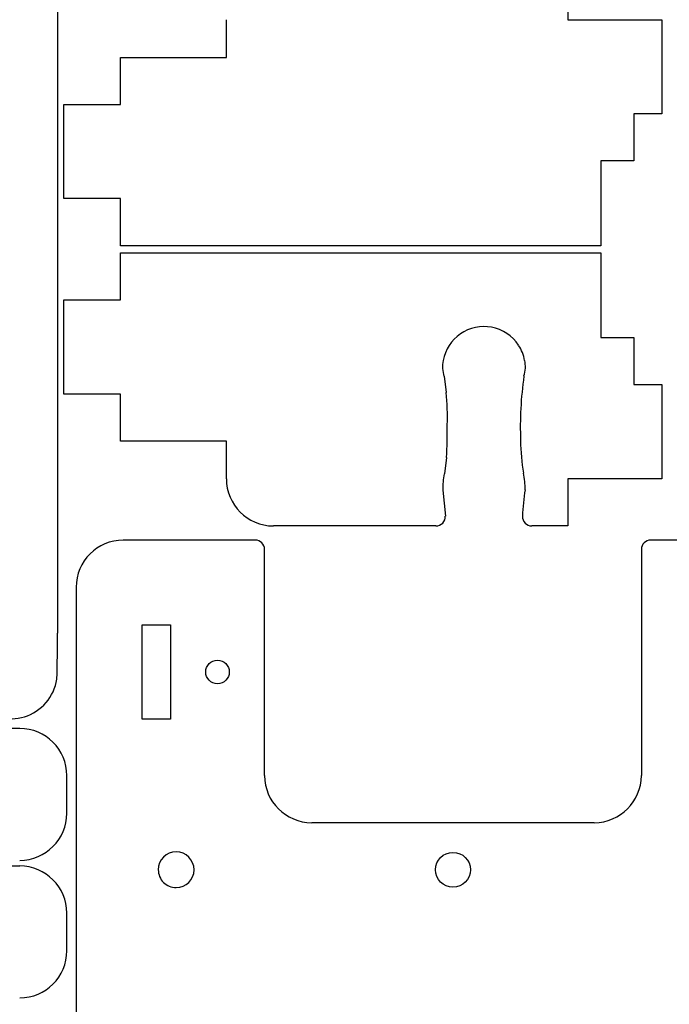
# Model space of a CAD drawing. Header units: millimetres. Extents: x 0 to 600, y 0 to 400.
# Tile 29 of 31: x 167 to 236, y 221 to 325. Entities that reach past the tile are written whole.
import ezdxf

# ---------------------------------------------------------------- set-up
doc = ezdxf.new("R2010")
doc.units = ezdxf.units.MM
doc.header["$MEASUREMENT"] = 0
doc.layers.add('CORTE_L¡SER$CUT', color=7, linetype='Continuous')

msp = doc.modelspace()

# ---------------------------------------------------------------- linework, layer by layer
at = {"layer": 'CORTE_L¡SER$CUT'}
for p, q in [((171, 346), (171, 260.11)), ((225.19, 330.26), (225.19, 325.26)), ((188.94, 321.26), (188.94, 325.26)), ((225.19, 325.26), (235.19, 325.26)), ((235.19, 325.26), (235.19, 315.26)), ((177.69, 316.26), (177.69, 321.26)), ((177.69, 321.26), (188.94, 321.26)), ((171.69, 306.26), (171.69, 316.26)), ((171.69, 316.26), (177.69, 316.26)), ((235.19, 315.26), (232.19, 315.26)), ((232.19, 315.26), (232.19, 310.26)), ((232.19, 310.26), (228.69, 310.26)), ((228.69, 310.26), (228.69, 301.26)), ((177.69, 306.26), (171.69, 306.26)), ((177.69, 301.26), (177.69, 306.26)), ((228.69, 301.26), (177.69, 301.26)), ((177.69, 295.51), (177.69, 300.51)), ((177.69, 300.51), (228.69, 300.51)), ((228.69, 300.51), (228.69, 291.51)), ((171.69, 285.51), (171.69, 295.51)), ((171.69, 295.51), (177.69, 295.51)), ((228.69, 291.51), (232.19, 291.51)), ((232.19, 291.51), (232.19, 286.51)), ((212.05, 287.4), (212.28, 285.68)), ((232.19, 286.51), (235.19, 286.51)), ((235.19, 286.51), (235.19, 276.51)), ((177.69, 285.51), (171.69, 285.51)), ((177.69, 280.51), (177.69, 285.51)), ((188.94, 280.51), (177.69, 280.51)), ((188.94, 276.51), (188.94, 280.51)), ((212.31, 278.77), (212.09, 277.05)), ((235.19, 276.51), (225.19, 276.51)), ((225.19, 276.51), (225.19, 271.51)), ((211.93, 275.32), (212.19, 272.55)), ((211.19, 271.51), (193.94, 271.51)), ((225.19, 271.51), (221.38, 271.51)), ((192, 270), (178, 270)), ((248, 270), (234, 270)), ((193, 245), (193, 269)), ((233, 269), (233, 245)), ((173, 265), (173, 183.75)), ((180, 251), (180, 261)), ((180, 261), (183, 261)), ((183, 261), (183, 251)), ((183, 251), (180, 251)), ((167, 250), (97, 250)), ((172, 241), (172, 245)), ((228, 240), (198, 240)), ((97, 235.4), (167, 235.4)), ((172, 226.4), (172, 230.4))]:
    msp.add_line(p, q, dxfattribs=at)
for centre, radius in [((188, 256), 1.25), ((213, 235), 1.85)]:
    msp.add_circle(centre, radius, dxfattribs=at)
for centre, radius, start, end in [((216.29, 288.28), 4.4, 79.3981, 169.6884), ((216.29, 288.28), 4.4, 33.1986, 79.4676), ((216.4, 288.32), 4.28, 10.2385, 33.5276), ((215.19, 288.4), 3.3, 168.3841, 197.6754), ((217.48, 288.41), 3.21, 342.2001, 12.1383), ((257.16, 282.05), 37.01, 171.6593, 182.3327), ((186.35, 283.07), 26.06, 358.1442, 5.7417), ((155.72, 281.97), 56.68, 356.7657, 0.2565), ((244.38, 281.02), 24.21, 181.1091, 189.2867), ((213.84, 275.6), 6.82, 357.9114, 12.7687), ((193.94, 276.51), 5, 180, 270), ((219.12, 275.53), 7.2, 167.8126, 181.658), ((246.25, 271.48), 25.89, 171.3854, 177.6301), ((211.19, 272.51), 1, 270, 2.395), ((221.38, 272.51), 1, 177.6049, 270), ((178, 265), 5, 90, 180), ((192, 269), 1, 0, 90), ((234, 269), 1, 90, 180), ((67.55, 258.9), 103.46, 357.9776, 0.6719), ((166, 256), 5, 287.4734, 351.3202), ((165.46, 259.39), 8.41, 266.0762, 284.0236), ((167, 245), 5, 360, 90), ((198, 245), 5, 180, 270), ((228, 245), 5, 270, 0), ((167, 241), 5, 270.0002, 359.9998), ((183.61, 235), 1.9, 90.0008, 180.0002), ((183.61, 235), 1.9, 0.0007, 89.9993), ((167, 230.4), 5, 359.9999, 89.9997), ((183.61, 235), 1.9, 179.9999, 270.0001), ((183.61, 235), 1.9, 269.9998, 359.9992), ((167, 226.4), 5, 270.0002, 359.9998)]:
    msp.add_arc(centre, radius, start, end, dxfattribs=at)

doc.saveas('drawing.dxf')
